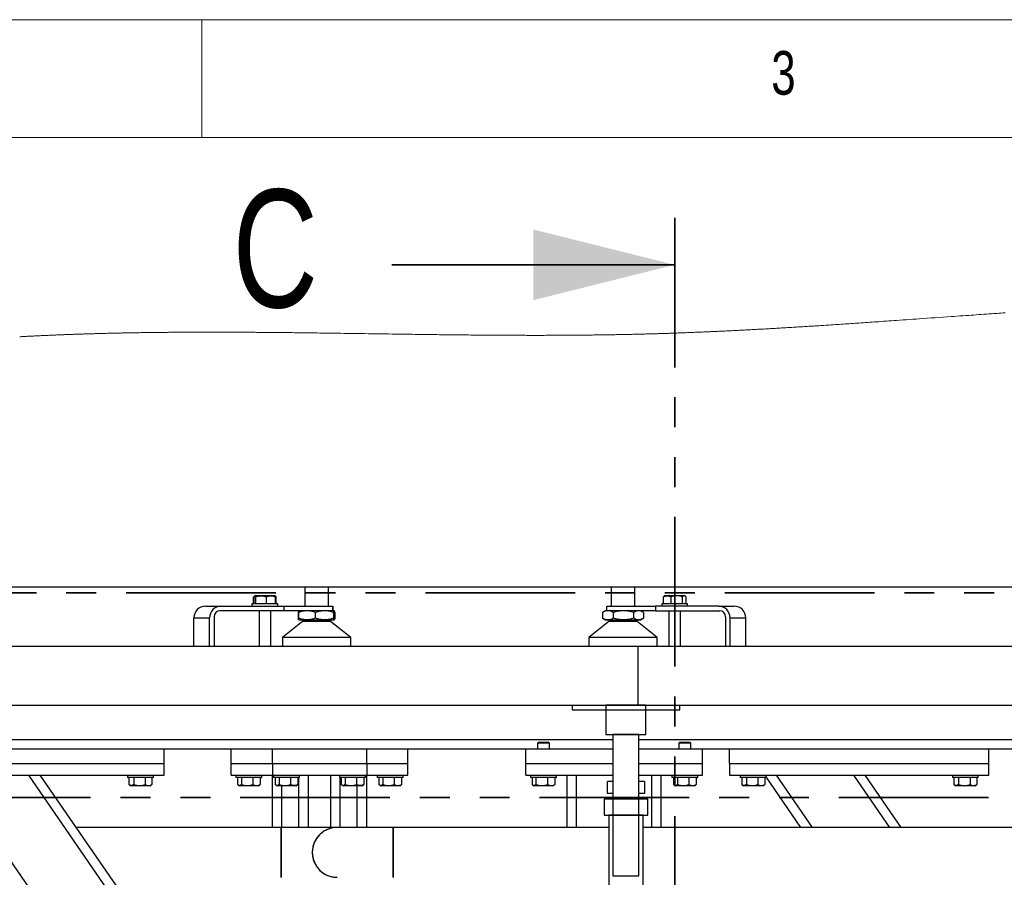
# Model space of a CAD drawing. Header units: millimetres. Extents: x 5 to 589, y 5 to 415.
# Tile 9 of 67: x 89 to 131, y 379 to 415. Entities that reach past the tile are written whole.
import ezdxf

# ---------------------------------------------------------------- set-up
doc = ezdxf.new("R2010")
doc.units = ezdxf.units.MM
doc.linetypes.add('PHANTOM', pattern=[12.7, 6.35, -1.27, 1.27, -1.27, 1.27, -1.27])
doc.layers.add('NOTES', color=6, linetype='Continuous')
doc.layers.add('TRAIT-FORT', color=4, linetype='Continuous', lineweight=25)
doc.styles.add('SLDTEXTSTYLE0', font='TXT', dxfattribs={"width": 0.75})

msp = doc.modelspace()

# ---------------------------------------------------------------- linework, layer by layer
at = {"color": 7, "linetype": 'Continuous', "lineweight": 18}
for p, q in [((589, 415), (5, 415)), ((97, 415), (97, 410)), ((584, 410), (10, 410))]:
    msp.add_line(p, q, dxfattribs=at)
at = {"color": 7, "linetype": 'PHANTOM', "lineweight": 35}
for p, q in [((117.069, 406.595), (117.069, 311.272)), ((176.343, 390.683), (22.416, 390.683)), ((181.186, 381.99), (17.502, 381.99))]:
    msp.add_line(p, q, dxfattribs=at)
at = {"color": 7, "linetype": 'Continuous', "lineweight": 35}
msp.add_line((105.069, 404.595), (117.069, 404.595), dxfattribs=at)
at = {"color": 7, "linetype": 'Continuous', "lineweight": 18, "flags": 128}
msp.add_lwpolyline([(131.093, 402.559), (131.009, 402.553), (130.924, 402.548), (130.84, 402.542), (130.757, 402.536), (130.674, 402.531), (130.591, 402.525), (130.508, 402.519), (130.4, 402.512), (130.293, 402.504), (130.185, 402.497), (130.078, 402.49), (129.97, 402.482), (129.865, 402.475), (129.759, 402.467), (129.653, 402.46), (129.548, 402.453), (129.422, 402.444), (129.296, 402.435), (129.17, 402.426), (129.044, 402.417), (128.919, 402.408), (128.793, 402.4), (128.624, 402.388), (128.456, 402.376), (128.287, 402.364), (128.119, 402.352), (127.95, 402.34), (127.782, 402.328), (127.614, 402.316), (127.445, 402.304), (127.308, 402.295), (127.17, 402.285), (127.033, 402.275), (126.896, 402.265), (126.759, 402.256), (126.621, 402.246), (126.484, 402.237), (126.376, 402.229), (126.268, 402.221), (126.161, 402.214), (126.053, 402.206), (125.945, 402.199), (125.837, 402.191), (125.729, 402.184), (125.635, 402.177), (125.54, 402.171), (125.446, 402.164), (125.352, 402.158), (125.257, 402.151), (125.163, 402.145), (125.068, 402.138), (124.974, 402.132), (124.889, 402.126), (124.804, 402.12), (124.72, 402.115), (124.635, 402.109), (124.55, 402.103), (124.465, 402.097), (124.381, 402.092), (124.296, 402.086), (124.211, 402.08), (124.127, 402.075), (124.042, 402.069), (123.958, 402.064), (123.874, 402.058), (123.791, 402.053), (123.708, 402.047), (123.625, 402.042), (123.551, 402.037), (123.477, 402.032), (123.403, 402.027), (123.328, 402.023), (123.254, 402.018), (123.18, 402.013), (123.106, 402.008), (123.032, 402.004), (122.965, 401.999), (122.899, 401.995), (122.832, 401.991), (122.766, 401.987), (122.699, 401.983), (122.634, 401.979), (122.569, 401.975), (122.503, 401.97), (122.438, 401.966), (122.372, 401.962), (122.305, 401.958), (122.238, 401.954), (122.172, 401.95), (122.105, 401.946), (122.038, 401.942), (121.972, 401.938), (121.91, 401.934), (121.848, 401.931), (121.786, 401.927), (121.724, 401.923), (121.662, 401.92), (121.6, 401.916), (121.538, 401.912), (121.469, 401.908), (121.401, 401.904), (121.333, 401.9), (121.265, 401.897), (121.197, 401.893), (121.128, 401.889), (121.06, 401.885), (120.992, 401.881), (120.924, 401.877), (120.855, 401.873), (120.788, 401.87), (120.721, 401.866), (120.654, 401.862), (120.587, 401.859), (120.531, 401.856), (120.474, 401.852), (120.417, 401.849), (120.36, 401.846), (120.303, 401.843), (120.246, 401.84), (120.193, 401.837), (120.139, 401.835), (120.086, 401.832), (120.032, 401.829), (119.978, 401.826), (119.925, 401.824), (119.871, 401.821), (119.818, 401.818), (119.764, 401.815), (119.71, 401.813), (119.658, 401.81), (119.605, 401.807), (119.552, 401.805), (119.5, 401.802), (119.443, 401.799), (119.386, 401.797), (119.329, 401.794), (119.272, 401.791), (119.215, 401.788), (119.159, 401.786), (119.105, 401.783), (119.051, 401.781), (118.998, 401.778), (118.944, 401.776), (118.89, 401.773), (118.837, 401.771), (118.783, 401.768), (118.73, 401.766), (118.676, 401.763), (118.622, 401.761), (118.57, 401.759), (118.517, 401.756), (118.464, 401.754), (118.412, 401.752), (118.358, 401.749), (118.304, 401.747), (118.251, 401.745), (118.197, 401.742), (118.144, 401.74), (118.091, 401.738), (118.038, 401.736), (117.986, 401.734), (117.933, 401.732), (117.879, 401.729), (117.825, 401.727), (117.772, 401.725), (117.718, 401.723), (117.664, 401.721), (117.61, 401.719), (117.557, 401.717), (117.508, 401.715), (117.459, 401.713), (117.41, 401.711), (117.362, 401.709), (117.313, 401.708), (117.264, 401.706), (117.215, 401.704), (117.162, 401.702), (117.108, 401.7), (117.055, 401.698), (117.001, 401.697), (116.947, 401.695), (116.894, 401.693), (116.84, 401.691), (116.786, 401.689), (116.733, 401.687), (116.679, 401.686), (116.626, 401.684), (116.574, 401.682), (116.521, 401.681), (116.468, 401.679), (116.424, 401.678), (116.379, 401.676), (116.334, 401.675), (116.29, 401.674), (116.245, 401.672), (116.2, 401.671), (116.158, 401.67), (116.116, 401.669), (116.074, 401.667), (116.032, 401.666), (115.989, 401.665), (115.942, 401.664), (115.895, 401.662), (115.848, 401.661), (115.801, 401.66), (115.754, 401.659), (115.707, 401.657), (115.66, 401.656), (115.613, 401.655), (115.568, 401.654), (115.524, 401.653), (115.479, 401.652), (115.434, 401.651), (115.39, 401.65), (115.345, 401.649), (115.292, 401.647), (115.24, 401.646), (115.187, 401.645), (115.134, 401.644), (115.08, 401.643), (115.027, 401.642), (114.973, 401.641), (114.919, 401.639), (114.865, 401.638), (114.812, 401.637), (114.758, 401.636), (114.704, 401.635), (114.65, 401.634), (114.597, 401.633), (114.543, 401.632), (114.489, 401.631), (114.435, 401.63), (114.381, 401.629), (114.332, 401.629), (114.283, 401.628), (114.234, 401.627), (114.184, 401.626), (114.135, 401.626), (114.086, 401.625), (114.029, 401.624), (113.972, 401.623), (113.915, 401.622), (113.858, 401.622), (113.801, 401.621), (113.744, 401.62), (113.691, 401.619), (113.637, 401.619), (113.583, 401.618), (113.53, 401.617), (113.476, 401.617), (113.422, 401.616), (113.369, 401.616), (113.315, 401.615), (113.261, 401.614), (113.208, 401.614), (113.155, 401.613), (113.102, 401.613), (113.05, 401.612), (112.997, 401.612), (112.943, 401.611), (112.89, 401.611), (112.836, 401.611), (112.782, 401.61), (112.729, 401.61), (112.676, 401.609), (112.623, 401.609), (112.571, 401.609), (112.518, 401.608), (112.455, 401.608), (112.392, 401.608), (112.33, 401.607), (112.267, 401.607), (112.204, 401.607), (112.141, 401.606), (112.082, 401.606), (112.022, 401.606), (111.962, 401.606), (111.902, 401.605), (111.842, 401.605), (111.782, 401.605), (111.722, 401.605), (111.662, 401.605), (111.6, 401.605), (111.537, 401.604), (111.474, 401.604), (111.411, 401.604), (111.349, 401.604), (111.286, 401.604), (111.223, 401.604), (111.16, 401.604), (111.098, 401.604), (111.035, 401.604), (110.972, 401.604), (110.91, 401.604), (110.85, 401.604), (110.791, 401.604), (110.732, 401.605), (110.673, 401.605), (110.614, 401.605), (110.545, 401.605), (110.477, 401.605), (110.408, 401.605), (110.34, 401.605), (110.272, 401.606), (110.203, 401.606), (110.135, 401.606), (110.072, 401.607), (110.009, 401.607), (109.946, 401.607), (109.884, 401.607), (109.821, 401.608), (109.758, 401.608), (109.683, 401.608), (109.608, 401.609), (109.532, 401.609), (109.457, 401.61), (109.382, 401.61), (109.308, 401.611), (109.234, 401.611), (109.16, 401.612), (109.086, 401.612), (109.011, 401.613), (108.936, 401.614), (108.86, 401.614), (108.785, 401.615), (108.71, 401.615), (108.636, 401.616), (108.562, 401.617), (108.488, 401.617), (108.414, 401.618), (108.326, 401.619), (108.238, 401.62), (108.15, 401.621), (108.062, 401.621), (107.974, 401.622), (107.886, 401.623), (107.799, 401.624), (107.712, 401.625), (107.625, 401.626), (107.538, 401.627), (107.451, 401.628), (107.364, 401.629), (107.276, 401.63), (107.181, 401.631), (107.085, 401.632), (106.989, 401.634), (106.893, 401.635), (106.798, 401.636), (106.702, 401.637), (106.606, 401.638), (106.51, 401.64), (106.414, 401.641), (106.319, 401.642), (106.225, 401.644), (106.131, 401.645), (106.036, 401.646), (105.942, 401.647), (105.82, 401.649), (105.698, 401.651), (105.576, 401.652), (105.454, 401.654), (105.332, 401.656), (105.21, 401.658), (105.087, 401.659), (104.919, 401.662), (104.752, 401.664), (104.584, 401.667), (104.416, 401.669), (104.245, 401.672), (104.074, 401.674), (103.903, 401.677), (103.732, 401.679), (103.561, 401.682), (103.427, 401.684), (103.292, 401.686), (103.158, 401.688), (103.024, 401.689), (102.89, 401.691), (102.778, 401.693), (102.666, 401.694), (102.554, 401.696), (102.442, 401.698), (102.33, 401.699), (102.218, 401.701), (102.113, 401.702), (102.007, 401.703), (101.902, 401.705), (101.797, 401.706), (101.691, 401.707), (101.595, 401.709), (101.5, 401.71), (101.404, 401.711), (101.308, 401.712), (101.213, 401.713), (101.119, 401.714), (101.025, 401.716), (100.931, 401.717), (100.837, 401.718), (100.762, 401.718), (100.687, 401.719), (100.612, 401.72), (100.537, 401.721), (100.461, 401.722), (100.388, 401.722), (100.314, 401.723), (100.24, 401.724), (100.166, 401.725), (100.091, 401.725), (100.016, 401.726), (99.941, 401.727), (99.866, 401.727), (99.791, 401.728), (99.717, 401.729), (99.643, 401.729), (99.569, 401.73), (99.496, 401.73), (99.42, 401.731), (99.345, 401.731), (99.27, 401.732), (99.195, 401.733), (99.119, 401.733), (99.044, 401.733), (98.969, 401.734), (98.894, 401.734), (98.819, 401.735), (98.744, 401.735), (98.669, 401.736), (98.593, 401.736), (98.534, 401.736), (98.476, 401.737), (98.417, 401.737), (98.358, 401.737), (98.299, 401.737), (98.233, 401.737), (98.167, 401.738), (98.101, 401.738), (98.035, 401.738), (97.969, 401.738), (97.904, 401.738), (97.838, 401.739), (97.772, 401.739), (97.713, 401.739), (97.654, 401.739), (97.595, 401.739), (97.536, 401.739), (97.477, 401.739), (97.419, 401.739), (97.361, 401.739), (97.304, 401.739), (97.246, 401.739), (97.187, 401.739), (97.128, 401.739), (97.068, 401.739), (97.009, 401.739), (96.95, 401.739), (96.891, 401.739), (96.832, 401.738), (96.775, 401.738), (96.719, 401.738), (96.662, 401.738), (96.605, 401.738), (96.549, 401.738), (96.492, 401.737), (96.439, 401.737), (96.385, 401.737), (96.332, 401.737), (96.278, 401.736), (96.225, 401.736), (96.171, 401.736), (96.118, 401.736), (96.064, 401.735), (96.011, 401.735), (95.958, 401.735), (95.905, 401.734), (95.853, 401.734), (95.8, 401.733), (95.748, 401.733), (95.694, 401.733), (95.641, 401.732), (95.587, 401.732), (95.534, 401.731), (95.48, 401.731), (95.428, 401.73), (95.376, 401.73), (95.323, 401.729), (95.271, 401.729), (95.217, 401.728), (95.164, 401.728), (95.11, 401.727), (95.056, 401.726), (95.003, 401.726), (94.949, 401.725), (94.896, 401.725), (94.843, 401.724), (94.789, 401.723), (94.736, 401.722), (94.682, 401.722), (94.629, 401.721), (94.576, 401.72), (94.524, 401.72), (94.472, 401.719), (94.419, 401.718), (94.366, 401.717), (94.312, 401.716), (94.259, 401.715), (94.205, 401.715), (94.152, 401.714), (94.098, 401.713), (94.045, 401.712), (93.991, 401.711), (93.938, 401.71), (93.884, 401.709), (93.831, 401.708), (93.777, 401.707), (93.724, 401.706), (93.67, 401.705), (93.621, 401.704), (93.572, 401.703), (93.523, 401.702), (93.474, 401.701), (93.425, 401.7), (93.376, 401.699), (93.323, 401.697), (93.269, 401.696), (93.216, 401.695), (93.163, 401.694), (93.109, 401.692), (93.057, 401.691), (93.004, 401.69), (92.952, 401.689), (92.9, 401.687), (92.853, 401.686), (92.806, 401.685), (92.759, 401.684), (92.713, 401.682), (92.666, 401.681), (92.619, 401.68), (92.572, 401.679), (92.526, 401.677), (92.479, 401.676), (92.432, 401.675), (92.385, 401.673), (92.338, 401.672), (92.292, 401.671), (92.245, 401.669), (92.198, 401.668), (92.151, 401.666), (92.102, 401.665), (92.054, 401.663), (92.005, 401.662), (91.956, 401.66), (91.907, 401.659), (91.858, 401.657), (91.811, 401.655), (91.764, 401.654), (91.717, 401.652), (91.671, 401.651), (91.624, 401.649), (91.577, 401.647), (91.53, 401.646), (91.484, 401.644), (91.435, 401.642), (91.386, 401.641), (91.337, 401.639), (91.288, 401.637), (91.239, 401.635), (91.19, 401.633), (91.148, 401.632), (91.106, 401.63), (91.064, 401.628), (91.022, 401.627), (90.98, 401.625), (90.938, 401.623), (90.896, 401.622), (90.85, 401.62), (90.804, 401.618), (90.758, 401.616), (90.712, 401.614), (90.666, 401.612), (90.621, 401.61), (90.577, 401.608), (90.532, 401.606), (90.488, 401.604), (90.444, 401.602), (90.399, 401.6), (90.358, 401.598), (90.316, 401.596), (90.274, 401.594), (90.232, 401.593), (90.19, 401.591), (90.148, 401.589), (90.106, 401.587), (90.065, 401.585), (90.023, 401.583), (89.981, 401.581), (89.94, 401.579), (89.899, 401.577), (89.858, 401.575), (89.817, 401.572), (89.775, 401.57), (89.733, 401.568), (89.691, 401.566), (89.649, 401.564), (89.608, 401.562), (89.567, 401.56), (89.525, 401.557), (89.484, 401.555), (89.443, 401.553), (89.401, 401.551), (89.36, 401.549), (89.318, 401.546), (89.276, 401.544)], dxfattribs=at)
at = {"color": 7, "linetype": 'Continuous', "lineweight": 35}
msp.add_solid([(117.069, 404.595), (111.069, 406.095), (111.069, 403.095)], dxfattribs=at)
at = {"layer": 'TRAIT-FORT', "color": 4, "linetype": 'Continuous', "lineweight": 25}
for p, q in [((150.189, 390.912), (42, 390.912)), ((101.375, 390.912), (101.375, 390.112)), ((102.375, 390.112), (102.375, 390.912)), ((114.375, 390.912), (114.375, 390.112)), ((115.375, 390.112), (115.375, 390.912)), ((99.132, 390.212), (99.132, 390.112)), ((99.145, 390.212), (99.132, 390.212)), ((100.232, 390.212), (99.145, 390.212)), ((99.201, 390.512), (99.234, 390.536)), ((99.201, 390.512), (99.235, 390.524)), ((99.201, 390.212), (99.201, 390.512)), ((99.229, 390.212), (99.229, 390.512)), ((99.252, 390.548), (99.233, 390.537)), ((99.278, 390.562), (99.252, 390.548)), ((99.278, 390.562), (99.278, 390.562)), ((99.278, 390.562), (100.085, 390.562)), ((99.292, 390.212), (99.292, 390.512)), ((99.745, 390.212), (99.745, 390.512)), ((100.085, 390.562), (100.085, 390.562)), ((100.111, 390.548), (100.085, 390.562)), ((100.13, 390.537), (100.111, 390.548)), ((100.162, 390.512), (100.129, 390.536)), ((100.135, 390.212), (100.135, 390.512)), ((100.162, 390.212), (100.162, 390.512)), ((100.232, 390.112), (100.232, 390.212)), ((100.232, 390.112), (100.232, 390.212)), ((116.519, 390.212), (116.519, 390.112)), ((116.519, 390.212), (116.519, 390.112)), ((117.605, 390.212), (116.519, 390.212)), ((116.589, 390.512), (116.622, 390.536)), ((116.589, 390.212), (116.589, 390.512)), ((116.665, 390.562), (116.621, 390.537)), ((116.665, 390.562), (117.151, 390.562)), ((116.915, 390.212), (116.915, 390.512)), ((117.151, 390.562), (117.473, 390.562)), ((117.396, 390.212), (117.396, 390.512)), ((117.517, 390.537), (117.473, 390.562)), ((117.55, 390.212), (117.55, 390.512)), ((117.619, 390.212), (117.605, 390.212)), ((117.619, 390.112), (117.619, 390.212)), ((97.155, 390.112), (97.821, 390.112)), ((100.503, 389.912), (97.773, 389.912)), ((97.821, 390.112), (100.503, 390.112)), ((99.432, 389.912), (99.432, 388.412)), ((99.932, 388.412), (99.932, 389.912)), ((99.932, 388.412), (99.932, 389.912)), ((100.503, 389.912), (100.503, 390.112)), ((100.503, 390.112), (102.562, 390.112)), ((102.562, 389.912), (100.503, 389.912)), ((101.099, 389.845), (101.099, 389.597)), ((101.102, 389.845), (101.102, 389.597)), ((101.125, 389.912), (101.124, 389.912)), ((101.826, 389.597), (101.826, 389.845)), ((102.562, 389.912), (102.562, 390.112)), ((102.562, 390.112), (102.562, 390.112)), ((102.562, 390.112), (102.562, 389.912)), ((102.624, 389.912), (102.562, 389.912)), ((102.599, 389.597), (102.599, 389.845)), ((102.627, 389.912), (102.625, 389.912)), ((102.649, 389.845), (102.649, 389.597)), ((102.652, 389.845), (102.652, 389.597)), ((114.01, 389.845), (114.026, 389.853)), ((114.01, 389.845), (114.01, 389.597)), ((114.125, 389.912), (114.025, 389.854)), ((114.189, 389.912), (114.125, 389.912)), ((114.189, 389.912), (114.189, 390.112)), ((114.189, 390.112), (116.248, 390.112)), ((116.248, 389.912), (114.189, 389.912)), ((114.467, 389.597), (114.467, 389.845)), ((115.333, 389.597), (115.333, 389.845)), ((115.726, 389.854), (115.625, 389.912)), ((115.741, 389.845), (115.741, 389.597)), ((116.248, 390.112), (116.248, 389.912)), ((118.93, 390.112), (116.248, 390.112)), ((116.248, 389.912), (118.978, 389.912)), ((116.819, 389.912), (116.819, 388.412)), ((116.819, 389.912), (116.819, 388.412)), ((117.319, 388.412), (117.319, 389.912)), ((118.93, 390.112), (119.596, 390.112)), ((96.667, 389.612), (97.334, 389.612)), ((96.667, 388.412), (96.667, 389.612)), ((97.334, 388.412), (97.334, 389.612)), ((97.529, 389.662), (97.529, 388.412)), ((97.529, 389.662), (97.529, 388.412)), ((97.529, 389.662), (97.529, 389.662)), ((101.281, 389.465), (100.425, 388.787)), ((101.124, 389.531), (101.125, 389.53)), ((101.127, 389.53), (101.464, 389.53)), ((101.281, 389.53), (101.281, 389.465)), ((102.47, 389.465), (101.281, 389.465)), ((101.464, 389.53), (102.213, 389.53)), ((102.213, 389.53), (102.624, 389.53)), ((102.47, 389.465), (102.47, 389.53)), ((103.325, 388.787), (102.47, 389.465)), ((102.625, 389.53), (102.627, 389.531)), ((114.281, 389.465), (113.425, 388.787)), ((114.01, 389.597), (114.026, 389.589)), ((114.025, 389.588), (114.125, 389.53)), ((114.125, 389.53), (114.238, 389.53)), ((114.238, 389.53), (114.9, 389.53)), ((114.281, 389.53), (114.281, 389.465)), ((115.399, 389.465), (114.281, 389.465)), ((114.9, 389.53), (115.537, 389.53)), ((115.47, 389.465), (115.399, 389.465)), ((115.47, 389.465), (115.47, 389.53)), ((116.325, 388.787), (115.47, 389.465)), ((115.537, 389.53), (115.625, 389.53)), ((115.625, 389.53), (115.726, 389.588)), ((119.222, 389.662), (119.222, 388.412)), ((119.222, 389.662), (119.222, 388.412)), ((119.222, 389.662), (119.222, 389.662)), ((119.417, 388.412), (119.417, 389.612)), ((119.417, 389.612), (120.084, 389.612)), ((120.084, 388.412), (120.084, 389.612)), ((100.425, 388.787), (100.425, 388.412)), ((103.325, 388.787), (100.425, 388.787)), ((103.325, 388.412), (103.325, 388.787)), ((113.425, 388.787), (113.425, 388.412)), ((116.154, 388.787), (113.425, 388.787)), ((116.325, 388.787), (116.154, 388.787)), ((116.325, 388.412), (116.325, 388.787)), ((85.5, 388.412), (115.5, 388.412)), ((115.5, 388.412), (115.5, 385.912)), ((115.5, 388.412), (145.5, 388.412)), ((85.5, 385.912), (115.5, 385.912)), ((112.718, 385.912), (117.283, 385.912)), ((112.718, 385.912), (112.718, 385.712)), ((112.718, 385.712), (117.283, 385.712)), ((114.15, 385.912), (114.15, 384.662)), ((115.85, 385.912), (114.15, 385.912)), ((115.5, 385.912), (145.5, 385.912)), ((115.85, 384.662), (115.85, 385.912)), ((117.283, 385.712), (117.283, 385.912)), ((114.45, 384.437), (86.05, 384.437)), ((114.15, 384.662), (115.85, 384.662)), ((114.45, 384.662), (114.45, 378.662)), ((115.55, 384.662), (114.45, 384.662)), ((115.55, 378.662), (115.55, 384.662)), ((144.95, 384.437), (115.55, 384.437)), ((95.4, 384.037), (86.05, 384.037)), ((110.75, 384.037), (95.4, 384.037)), ((95.4, 383.437), (95.4, 384.037)), ((98.25, 383.437), (98.25, 384.037)), ((100, 383.437), (100, 384.037)), ((104, 383.437), (104, 384.037)), ((105.75, 383.437), (105.75, 384.037)), ((110.75, 383.437), (110.75, 384.037)), ((114.45, 384.037), (110.75, 384.037)), ((111.285, 384.337), (111.25, 384.302)), ((111.25, 384.302), (111.25, 384.037)), ((111.691, 384.302), (111.25, 384.302)), ((111.285, 384.337), (111.665, 384.337)), ((111.665, 384.337), (111.715, 384.337)), ((111.75, 384.302), (111.691, 384.302)), ((111.75, 384.302), (111.715, 384.337)), ((111.75, 384.037), (111.75, 384.302)), ((118.25, 384.037), (115.55, 384.037)), ((117.285, 384.337), (117.25, 384.302)), ((117.25, 384.302), (117.25, 384.037)), ((117.691, 384.302), (117.25, 384.302)), ((117.285, 384.337), (117.665, 384.337)), ((117.665, 384.337), (117.715, 384.337)), ((117.75, 384.302), (117.691, 384.302)), ((117.75, 384.302), (117.715, 384.337)), ((117.75, 384.037), (117.75, 384.302)), ((119.4, 384.037), (118.25, 384.037)), ((118.25, 383.437), (118.25, 384.037)), ((119.4, 383.437), (119.4, 384.037)), ((130.4, 384.037), (119.4, 384.037)), ((144.95, 384.037), (130.4, 384.037)), ((130.4, 383.437), (130.4, 384.037)), ((86.05, 383.437), (95.4, 383.437)), ((95.4, 382.937), (95.4, 383.437)), ((98.25, 382.937), (98.25, 383.437)), ((98.25, 383.437), (100, 383.437)), ((100, 383.437), (104, 383.437)), ((100, 383.437), (100, 382.937)), ((104, 383.437), (105.75, 383.437)), ((104, 383.437), (104, 382.937)), ((105.75, 382.937), (105.75, 383.437)), ((110.75, 382.937), (110.75, 383.437)), ((110.75, 383.437), (114.45, 383.437)), ((115.55, 383.437), (118.25, 383.437)), ((118.25, 382.937), (118.25, 383.437)), ((119.4, 383.437), (130.4, 383.437)), ((119.4, 383.437), (119.4, 382.937)), ((130.4, 382.937), (130.4, 383.437)), ((86.05, 382.937), (95.4, 382.937)), ((111.4, 346.642), (86.386, 382.937)), ((111.4, 351.4), (89.665, 382.937)), ((111.4, 352.105), (90.151, 382.937)), ((93.85, 382.937), (93.85, 382.837)), ((94.95, 382.837), (93.85, 382.837)), ((93.912, 382.837), (93.912, 382.538)), ((94.114, 382.837), (94.114, 382.538)), ((94.603, 382.837), (94.603, 382.538)), ((94.889, 382.837), (94.889, 382.538)), ((94.95, 382.837), (94.95, 382.937)), ((98.25, 382.937), (100, 382.937)), ((98.45, 382.937), (98.45, 382.837)), ((99.541, 382.837), (98.45, 382.837)), ((98.518, 382.837), (98.518, 382.538)), ((98.683, 382.837), (98.683, 382.538)), ((99.166, 382.837), (99.166, 382.538)), ((99.483, 382.837), (99.483, 382.538)), ((99.541, 382.837), (99.55, 382.837)), ((99.55, 382.837), (99.55, 382.937)), ((100, 380.722), (100, 382.937)), ((100, 382.937), (104, 382.937)), ((100.05, 382.937), (100.05, 382.837)), ((101.15, 382.837), (100.05, 382.837)), ((100.118, 382.837), (100.118, 382.538)), ((100.283, 382.837), (100.283, 382.538)), ((100.766, 382.837), (100.766, 382.538)), ((101.083, 382.837), (101.083, 382.538)), ((101.125, 380.722), (101.125, 382.837)), ((101.15, 382.837), (101.15, 382.937)), ((101.525, 380.722), (101.525, 382.937)), ((102.475, 380.722), (102.475, 382.937)), ((102.85, 382.937), (102.85, 382.837)), ((103.95, 382.837), (102.85, 382.837)), ((102.875, 380.722), (102.875, 382.837)), ((102.918, 382.837), (102.918, 382.538)), ((103.083, 382.837), (103.083, 382.538)), ((103.566, 382.837), (103.566, 382.538)), ((103.883, 382.837), (103.883, 382.538)), ((103.95, 382.837), (103.95, 382.937)), ((104, 382.937), (105.75, 382.937)), ((104, 380.722), (104, 382.937)), ((104.45, 382.937), (104.45, 382.837)), ((105.541, 382.837), (104.45, 382.837)), ((104.518, 382.837), (104.518, 382.538)), ((104.683, 382.837), (104.683, 382.538)), ((105.166, 382.837), (105.166, 382.538)), ((105.483, 382.837), (105.483, 382.538)), ((105.541, 382.837), (105.55, 382.837)), ((105.55, 382.837), (105.55, 382.937)), ((110.75, 382.937), (114.45, 382.937)), ((110.95, 382.937), (110.95, 382.837)), ((112.041, 382.837), (110.95, 382.837)), ((111.018, 382.837), (111.018, 382.538)), ((111.183, 382.837), (111.183, 382.538)), ((111.666, 382.837), (111.666, 382.538)), ((111.983, 382.837), (111.983, 382.538)), ((112.041, 382.837), (112.05, 382.837)), ((112.05, 382.837), (112.05, 382.937)), ((112.5, 380.722), (112.5, 382.937)), ((112.9, 380.722), (112.9, 382.937)), ((115.55, 382.937), (118.25, 382.937)), ((116.1, 380.722), (116.1, 382.937)), ((116.5, 380.722), (116.5, 382.937)), ((116.95, 382.937), (116.95, 382.837)), ((118.041, 382.837), (116.95, 382.837)), ((117.018, 382.837), (117.018, 382.538)), ((117.183, 382.837), (117.183, 382.538)), ((117.666, 382.837), (117.666, 382.538)), ((117.983, 382.837), (117.983, 382.538)), ((118.041, 382.837), (118.05, 382.837)), ((118.05, 382.837), (118.05, 382.937)), ((119.4, 382.937), (130.4, 382.937)), ((119.85, 382.937), (119.85, 382.837)), ((120.95, 382.837), (119.85, 382.837)), ((119.912, 382.837), (119.912, 382.538)), ((120.114, 382.837), (120.114, 382.538)), ((120.603, 382.837), (120.603, 382.538)), ((120.889, 382.837), (120.889, 382.538)), ((120.95, 382.837), (120.95, 382.937)), ((122.427, 380.722), (120.95, 382.865)), ((122.913, 380.722), (121.386, 382.937)), ((126.192, 380.722), (124.665, 382.937)), ((126.678, 380.722), (125.151, 382.937)), ((128.85, 382.937), (128.85, 382.837)), ((129.95, 382.837), (128.85, 382.837)), ((128.912, 382.837), (128.912, 382.538)), ((129.114, 382.837), (129.114, 382.538)), ((129.603, 382.837), (129.603, 382.538)), ((129.889, 382.837), (129.889, 382.538)), ((129.95, 382.837), (129.95, 382.937)), ((93.933, 382.524), (93.997, 382.487)), ((94.729, 382.487), (93.997, 382.487)), ((94.804, 382.487), (94.729, 382.487)), ((94.804, 382.487), (94.868, 382.524)), ((94.867, 382.525), (94.889, 382.538)), ((98.548, 382.515), (98.597, 382.487)), ((99.309, 382.487), (98.597, 382.487)), ((99.404, 382.487), (99.309, 382.487)), ((99.404, 382.487), (99.452, 382.515)), ((99.452, 382.516), (99.483, 382.538)), ((100.148, 382.515), (100.197, 382.487)), ((101.004, 382.487), (100.197, 382.487)), ((100.4, 380.722), (100.4, 382.487)), ((101.004, 382.487), (101.052, 382.515)), ((101.052, 382.516), (101.083, 382.538)), ((102.948, 382.515), (102.997, 382.487)), ((103.804, 382.487), (102.997, 382.487)), ((103.6, 380.722), (103.6, 382.487)), ((103.804, 382.487), (103.852, 382.515)), ((103.852, 382.516), (103.883, 382.538)), ((104.548, 382.515), (104.597, 382.487)), ((105.309, 382.487), (104.597, 382.487)), ((105.404, 382.487), (105.309, 382.487)), ((105.404, 382.487), (105.452, 382.515)), ((105.452, 382.516), (105.483, 382.538)), ((111.048, 382.515), (111.097, 382.487)), ((111.809, 382.487), (111.097, 382.487)), ((111.904, 382.487), (111.809, 382.487)), ((111.904, 382.487), (111.952, 382.515)), ((111.952, 382.516), (111.983, 382.538)), ((114.213, 382.167), (114.213, 382.667)), ((114.45, 382.667), (114.213, 382.667)), ((114.45, 382.667), (114.45, 382.167)), ((115.55, 382.167), (115.55, 382.667)), ((115.788, 382.667), (115.55, 382.667)), ((115.788, 382.667), (115.788, 382.167)), ((117.048, 382.515), (117.097, 382.487)), ((117.809, 382.487), (117.097, 382.487)), ((117.904, 382.487), (117.809, 382.487)), ((117.904, 382.487), (117.952, 382.515)), ((117.952, 382.516), (117.983, 382.538)), ((119.933, 382.524), (119.997, 382.487)), ((120.729, 382.487), (119.997, 382.487)), ((120.804, 382.487), (120.729, 382.487)), ((120.804, 382.487), (120.868, 382.524)), ((120.867, 382.525), (120.889, 382.538)), ((128.933, 382.524), (128.997, 382.487)), ((129.729, 382.487), (128.997, 382.487)), ((129.804, 382.487), (129.729, 382.487)), ((129.804, 382.487), (129.868, 382.524)), ((129.867, 382.525), (129.889, 382.538)), ((114.075, 381.917), (114.075, 381.242)), ((115.925, 381.917), (114.075, 381.917)), ((114.45, 382.167), (114.213, 382.167)), ((115.788, 382.167), (115.55, 382.167)), ((115.925, 381.242), (115.925, 381.917)), ((114.075, 381.242), (115.925, 381.242)), ((114.275, 381.242), (114.275, 338.667)), ((115.725, 381.242), (114.275, 381.242)), ((115.725, 338.667), (115.725, 381.242)), ((100.375, 380.722), (91.678, 380.722)), ((102.75, 380.722), (100.375, 380.722)), ((100.375, 378.602), (100.375, 380.722)), ((100.375, 380.719), (100.375, 379.662)), ((105.125, 380.722), (102.75, 380.722)), ((114.275, 380.722), (105.125, 380.722)), ((105.125, 380.722), (105.125, 378.602)), ((105.125, 378.606), (105.125, 380.721)), ((143.995, 380.722), (115.725, 380.722)), ((100.375, 379.662), (100.375, 378.604)), ((114.45, 378.662), (115.55, 378.662))]:
    msp.add_line(p, q, dxfattribs=at)
for centre, radius, start, end in [((97.161, 389.619), 0.494, 90.7332, 180.7175), ((97.828, 389.619), 0.494, 90.7339, 180.7168), ((97.776, 389.666), 0.247, 90.7324, 180.7173), ((118.923, 389.619), 0.494, 359.2832, 89.2665), ((118.975, 389.666), 0.247, 359.2841, 89.2669), ((119.59, 389.619), 0.494, 359.2832, 89.2661), ((102.75, 379.662), 1.06, 90.0002, 269.9998)]:
    msp.add_arc(centre, radius, start, end, dxfattribs=at)
for points, knots in [([(99.292, 390.512), (99.288, 390.522), (99.281, 390.538), (99.258, 390.555), (99.239, 390.535), (99.233, 390.521), (99.229, 390.512)], [0, 0, 0, 0, 0.327827, 0.51933, 0.701832, 1, 1, 1, 1]), ([(99.292, 390.512), (99.331, 390.523), (99.41, 390.545), (99.528, 390.553), (99.641, 390.542), (99.71, 390.522), (99.745, 390.512)], [0, 0, 0, 0, 0.265053, 0.534842, 0.764872, 1, 1, 1, 1]), ([(99.745, 390.512), (99.757, 390.516), (99.781, 390.525), (99.818, 390.535), (99.856, 390.543), (99.89, 390.548), (99.919, 390.55), (99.944, 390.55), (99.969, 390.549), (99.994, 390.547), (100.02, 390.544), (100.045, 390.539), (100.07, 390.533), (100.1, 390.524), (100.122, 390.517), (100.135, 390.512)], [0, 0, 0, 0, 0.096894, 0.193411, 0.290094, 0.386653, 0.44892, 0.511244, 0.573907, 0.636762, 0.70093, 0.765379, 0.830319, 0.895592, 1, 1, 1, 1]), ([(100.11, 390.546), (100.114, 390.544), (100.126, 390.536), (100.131, 390.522), (100.135, 390.512)], [0, 0, 0, 0, 0.291069, 1, 1, 1, 1]), ([(116.589, 390.512), (116.617, 390.523), (116.673, 390.545), (116.759, 390.554), (116.841, 390.541), (116.89, 390.522), (116.915, 390.512)], [0, 0, 0, 0, 0.267793, 0.534221, 0.762041, 1, 1, 1, 1]), ([(117.396, 390.512), (117.381, 390.516), (117.351, 390.525), (117.305, 390.535), (117.258, 390.543), (117.217, 390.548), (117.18, 390.55), (117.15, 390.55), (117.119, 390.549), (117.088, 390.547), (117.057, 390.544), (117.026, 390.539), (116.995, 390.533), (116.958, 390.524), (116.931, 390.517), (116.915, 390.512)], [0, 0, 0, 0, 0.095956, 0.192041, 0.288791, 0.385816, 0.448523, 0.511336, 0.574488, 0.637758, 0.702215, 0.766786, 0.831637, 0.89659, 1, 1, 1, 1]), ([(117.55, 390.512), (117.537, 390.523), (117.513, 390.543), (117.469, 390.554), (117.428, 390.54), (117.407, 390.522), (117.396, 390.512)], [0, 0, 0, 0, 0.283902, 0.53053, 0.74556, 1, 1, 1, 1]), ([(101.124, 389.909), (101.12, 389.905), (101.105, 389.887), (101.102, 389.863), (101.099, 389.845)], [0, 0, 0, 0, 0.263971, 1, 1, 1, 1]), ([(101.464, 389.912), (101.403, 389.909), (101.28, 389.902), (101.162, 389.865), (101.102, 389.845)], [0, 0, 0, 0, 0.492245, 1, 1, 1, 1]), ([(101.102, 389.845), (101.104, 389.863), (101.107, 389.886), (101.121, 389.904), (101.124, 389.909)], [0, 0, 0, 0, 0.7356566, 1, 1, 1, 1]), ([(101.826, 389.845), (101.767, 389.864), (101.65, 389.902), (101.526, 389.909), (101.464, 389.912)], [0, 0, 0, 0, 0.497748, 1, 1, 1, 1]), ([(102.213, 389.912), (102.148, 389.909), (102.016, 389.902), (101.89, 389.865), (101.826, 389.845)], [0, 0, 0, 0, 0.493168, 1, 1, 1, 1]), ([(102.599, 389.845), (102.537, 389.864), (102.411, 389.902), (102.279, 389.909), (102.213, 389.912)], [0, 0, 0, 0, 0.4968076, 1, 1, 1, 1]), ([(102.624, 389.912), (102.62, 389.907), (102.605, 389.887), (102.602, 389.863), (102.599, 389.845)], [0, 0, 0, 0, 0.297917, 1, 1, 1, 1]), ([(102.649, 389.845), (102.647, 389.863), (102.644, 389.887), (102.629, 389.906), (102.624, 389.912)], [0, 0, 0, 0, 0.692048, 1, 1, 1, 1]), ([(114.238, 389.912), (114.2, 389.909), (114.119, 389.901), (114.047, 389.865), (114.01, 389.845)], [0, 0, 0, 0, 0.481633, 1, 1, 1, 1]), ([(114.467, 389.845), (114.43, 389.864), (114.358, 389.901), (114.278, 389.909), (114.238, 389.912)], [0, 0, 0, 0, 0.508435, 1, 1, 1, 1]), ([(114.9, 389.912), (114.827, 389.909), (114.681, 389.902), (114.539, 389.865), (114.467, 389.845)], [0, 0, 0, 0, 0.494509, 1, 1, 1, 1]), ([(115.333, 389.845), (115.262, 389.864), (115.12, 389.902), (114.974, 389.909), (114.9, 389.912)], [0, 0, 0, 0, 0.495468, 1, 1, 1, 1]), ([(115.537, 389.912), (115.502, 389.909), (115.429, 389.901), (115.366, 389.865), (115.333, 389.845)], [0, 0, 0, 0, 0.4775107, 1, 1, 1, 1]), ([(115.741, 389.845), (115.708, 389.864), (115.645, 389.901), (115.572, 389.909), (115.537, 389.912)], [0, 0, 0, 0, 0.512574, 1, 1, 1, 1]), ([(101.124, 389.533), (101.12, 389.538), (101.105, 389.556), (101.102, 389.579), (101.099, 389.597)], [0, 0, 0, 0, 0.26407, 1, 1, 1, 1]), ([(101.464, 389.53), (101.403, 389.533), (101.28, 389.54), (101.162, 389.578), (101.102, 389.597)], [0, 0, 0, 0, 0.4922455, 1, 1, 1, 1]), ([(101.102, 389.597), (101.104, 389.58), (101.107, 389.555), (101.122, 389.536), (101.127, 389.53)], [0, 0, 0, 0, 0.692032, 1, 1, 1, 1]), ([(101.826, 389.597), (101.767, 389.578), (101.65, 389.541), (101.526, 389.534), (101.464, 389.53)], [0, 0, 0, 0, 0.497748, 1, 1, 1, 1]), ([(102.213, 389.53), (102.148, 389.533), (102.016, 389.54), (101.89, 389.578), (101.826, 389.597)], [0, 0, 0, 0, 0.493168, 1, 1, 1, 1]), ([(102.599, 389.597), (102.537, 389.578), (102.411, 389.541), (102.279, 389.533), (102.213, 389.53)], [0, 0, 0, 0, 0.4968076, 1, 1, 1, 1]), ([(102.624, 389.53), (102.62, 389.536), (102.605, 389.555), (102.602, 389.58), (102.599, 389.597)], [0, 0, 0, 0, 0.297917, 1, 1, 1, 1]), ([(102.649, 389.597), (102.647, 389.58), (102.644, 389.555), (102.629, 389.536), (102.624, 389.53)], [0, 0, 0, 0, 0.692048, 1, 1, 1, 1]), ([(114.238, 389.53), (114.2, 389.534), (114.119, 389.541), (114.047, 389.578), (114.01, 389.597)], [0, 0, 0, 0, 0.4816327, 1, 1, 1, 1]), ([(114.467, 389.597), (114.43, 389.578), (114.358, 389.541), (114.278, 389.534), (114.238, 389.53)], [0, 0, 0, 0, 0.508435, 1, 1, 1, 1]), ([(114.9, 389.53), (114.827, 389.533), (114.681, 389.54), (114.539, 389.578), (114.467, 389.597)], [0, 0, 0, 0, 0.494509, 1, 1, 1, 1]), ([(115.333, 389.597), (115.262, 389.578), (115.12, 389.54), (114.974, 389.533), (114.9, 389.53)], [0, 0, 0, 0, 0.495468, 1, 1, 1, 1]), ([(115.537, 389.53), (115.502, 389.534), (115.429, 389.541), (115.366, 389.578), (115.333, 389.597)], [0, 0, 0, 0, 0.477511, 1, 1, 1, 1]), ([(115.741, 389.597), (115.708, 389.578), (115.645, 389.542), (115.572, 389.534), (115.537, 389.53)], [0, 0, 0, 0, 0.512574, 1, 1, 1, 1]), ([(94.114, 382.538), (94.097, 382.527), (94.064, 382.506), (94.008, 382.496), (93.956, 382.509), (93.927, 382.528), (93.912, 382.538)], [0, 0, 0, 0, 0.2759228, 0.5323713, 0.7536781, 1, 1, 1, 1]), ([(94.114, 382.538), (94.157, 382.527), (94.242, 382.505), (94.369, 382.496), (94.491, 382.508), (94.565, 382.528), (94.603, 382.538)], [0, 0, 0, 0, 0.264627, 0.534939, 0.765316, 1, 1, 1, 1]), ([(94.603, 382.538), (94.639, 382.522), (94.697, 382.498), (94.788, 382.5), (94.846, 382.518), (94.879, 382.533), (94.889, 382.538)], [0, 0, 0, 0, 0.388182, 0.633852, 0.892943, 1, 1, 1, 1]), ([(98.683, 382.538), (98.67, 382.527), (98.644, 382.506), (98.596, 382.496), (98.553, 382.51), (98.53, 382.528), (98.518, 382.538)], [0, 0, 0, 0, 0.281454, 0.53109, 0.748027, 1, 1, 1, 1]), ([(98.683, 382.538), (98.725, 382.527), (98.81, 382.505), (98.936, 382.496), (99.056, 382.508), (99.129, 382.528), (99.166, 382.538)], [0, 0, 0, 0, 0.264687, 0.534929, 0.765253, 1, 1, 1, 1]), ([(99.166, 382.538), (99.206, 382.522), (99.272, 382.498), (99.371, 382.5), (99.436, 382.517), (99.473, 382.533), (99.483, 382.538)], [0, 0, 0, 0, 0.387452, 0.634885, 0.893913, 1, 1, 1, 1]), ([(100.283, 382.538), (100.27, 382.527), (100.244, 382.506), (100.196, 382.496), (100.153, 382.51), (100.13, 382.528), (100.118, 382.538)], [0, 0, 0, 0, 0.281454, 0.53109, 0.748027, 1, 1, 1, 1]), ([(100.283, 382.538), (100.325, 382.527), (100.41, 382.505), (100.536, 382.496), (100.656, 382.508), (100.729, 382.528), (100.766, 382.538)], [0, 0, 0, 0, 0.264687, 0.534929, 0.765253, 1, 1, 1, 1]), ([(101.083, 382.538), (101.043, 382.522), (100.978, 382.498), (100.879, 382.5), (100.814, 382.517), (100.777, 382.533), (100.766, 382.538)], [0, 0, 0, 0, 0.387452, 0.634885, 0.893913, 1, 1, 1, 1]), ([(103.083, 382.538), (103.07, 382.527), (103.044, 382.506), (102.996, 382.496), (102.953, 382.51), (102.93, 382.528), (102.918, 382.538)], [0, 0, 0, 0, 0.281454, 0.53109, 0.748027, 1, 1, 1, 1]), ([(103.083, 382.538), (103.125, 382.527), (103.21, 382.505), (103.336, 382.496), (103.456, 382.508), (103.529, 382.528), (103.566, 382.538)], [0, 0, 0, 0, 0.264687, 0.534929, 0.765253, 1, 1, 1, 1]), ([(103.883, 382.538), (103.843, 382.522), (103.778, 382.498), (103.679, 382.5), (103.614, 382.517), (103.577, 382.533), (103.566, 382.538)], [0, 0, 0, 0, 0.387452, 0.634885, 0.893904, 1, 1, 1, 1]), ([(104.683, 382.538), (104.67, 382.527), (104.644, 382.506), (104.596, 382.496), (104.553, 382.51), (104.53, 382.528), (104.518, 382.538)], [0, 0, 0, 0, 0.281454, 0.53109, 0.748027, 1, 1, 1, 1]), ([(104.683, 382.538), (104.725, 382.527), (104.81, 382.505), (104.936, 382.496), (105.056, 382.508), (105.129, 382.528), (105.166, 382.538)], [0, 0, 0, 0, 0.264687, 0.534929, 0.765253, 1, 1, 1, 1]), ([(105.166, 382.538), (105.206, 382.522), (105.272, 382.498), (105.371, 382.5), (105.436, 382.517), (105.473, 382.533), (105.483, 382.538)], [0, 0, 0, 0, 0.387452, 0.634885, 0.893913, 1, 1, 1, 1]), ([(111.183, 382.538), (111.17, 382.527), (111.144, 382.506), (111.096, 382.496), (111.053, 382.51), (111.03, 382.528), (111.018, 382.538)], [0, 0, 0, 0, 0.281454, 0.53109, 0.748027, 1, 1, 1, 1]), ([(111.183, 382.538), (111.225, 382.527), (111.31, 382.505), (111.436, 382.496), (111.556, 382.508), (111.629, 382.528), (111.666, 382.538)], [0, 0, 0, 0, 0.264687, 0.534929, 0.765253, 1, 1, 1, 1]), ([(111.666, 382.538), (111.706, 382.522), (111.772, 382.498), (111.871, 382.5), (111.936, 382.517), (111.973, 382.533), (111.983, 382.538)], [0, 0, 0, 0, 0.387452, 0.634885, 0.893913, 1, 1, 1, 1]), ([(117.183, 382.538), (117.17, 382.527), (117.144, 382.506), (117.096, 382.496), (117.053, 382.51), (117.03, 382.528), (117.018, 382.538)], [0, 0, 0, 0, 0.281454, 0.53109, 0.748027, 1, 1, 1, 1]), ([(117.183, 382.538), (117.225, 382.527), (117.31, 382.505), (117.436, 382.496), (117.556, 382.508), (117.629, 382.528), (117.666, 382.538)], [0, 0, 0, 0, 0.264687, 0.534929, 0.765253, 1, 1, 1, 1]), ([(117.666, 382.538), (117.706, 382.522), (117.772, 382.498), (117.871, 382.5), (117.936, 382.517), (117.973, 382.533), (117.983, 382.538)], [0, 0, 0, 0, 0.387452, 0.634885, 0.893913, 1, 1, 1, 1]), ([(120.114, 382.538), (120.097, 382.527), (120.064, 382.506), (120.008, 382.496), (119.956, 382.509), (119.927, 382.528), (119.912, 382.538)], [0, 0, 0, 0, 0.27592, 0.532378, 0.753693, 1, 1, 1, 1]), ([(120.114, 382.538), (120.157, 382.527), (120.242, 382.505), (120.369, 382.496), (120.491, 382.508), (120.565, 382.528), (120.603, 382.538)], [0, 0, 0, 0, 0.26463, 0.534942, 0.765319, 1, 1, 1, 1]), ([(120.603, 382.538), (120.639, 382.522), (120.697, 382.498), (120.788, 382.5), (120.846, 382.518), (120.879, 382.533), (120.889, 382.538)], [0, 0, 0, 0, 0.388182, 0.633852, 0.892938, 1, 1, 1, 1]), ([(129.114, 382.538), (129.097, 382.527), (129.064, 382.506), (129.008, 382.496), (128.956, 382.509), (128.927, 382.528), (128.912, 382.538)], [0, 0, 0, 0, 0.275918, 0.532374, 0.753689, 1, 1, 1, 1]), ([(129.114, 382.538), (129.157, 382.527), (129.242, 382.505), (129.369, 382.496), (129.491, 382.508), (129.565, 382.528), (129.603, 382.538)], [0, 0, 0, 0, 0.264627, 0.534942, 0.765319, 1, 1, 1, 1]), ([(129.603, 382.538), (129.639, 382.522), (129.697, 382.498), (129.788, 382.5), (129.846, 382.518), (129.879, 382.533), (129.889, 382.538)], [0, 0, 0, 0, 0.388182, 0.633853, 0.892934, 1, 1, 1, 1]), ([(102.751, 380.719), (102.709, 380.719), (102.61, 380.719), (102.452, 380.684), (102.285, 380.621), (102.13, 380.528), (101.994, 380.413), (101.879, 380.274), (101.789, 380.12), (101.726, 379.951), (101.695, 379.797), (101.692, 379.7), (101.69, 379.662)], [0, 0, 0, 0, 0.073892, 0.179739, 0.288656, 0.394503, 0.503418, 0.609262, 0.718179, 0.824023, 0.932941, 1, 1, 1, 1]), ([(101.69, 379.662), (101.693, 379.604), (101.699, 379.484), (101.745, 379.312), (101.818, 379.147), (101.918, 378.998), (102.042, 378.867), (102.184, 378.76), (102.345, 378.677), (102.515, 378.625), (102.653, 378.601), (102.731, 378.605), (102.751, 378.606)], [0, 0, 0, 0, 0.105812, 0.214686, 0.320495, 0.429368, 0.535178, 0.644053, 0.749861, 0.858739, 0.964546, 1, 1, 1, 1])]:
    msp.add_open_spline(points, degree=3, knots=knots, dxfattribs=at)

# ---------------------------------------------------------------- texts
at = {"color": 7, "linetype": 'Continuous', "insert": (98.312, 407.792), "char_height": 5, "attachment_point": 1, "style": 'SLDTEXTSTYLE0'}
msp.add_mtext('C', dxfattribs=at)
at = {"layer": 'NOTES', "color": 211, "insert": (121.167, 413.668), "char_height": 1.852, "attachment_point": 1, "style": 'SLDTEXTSTYLE0'}
msp.add_mtext('3', dxfattribs=at)

doc.saveas('drawing.dxf')
